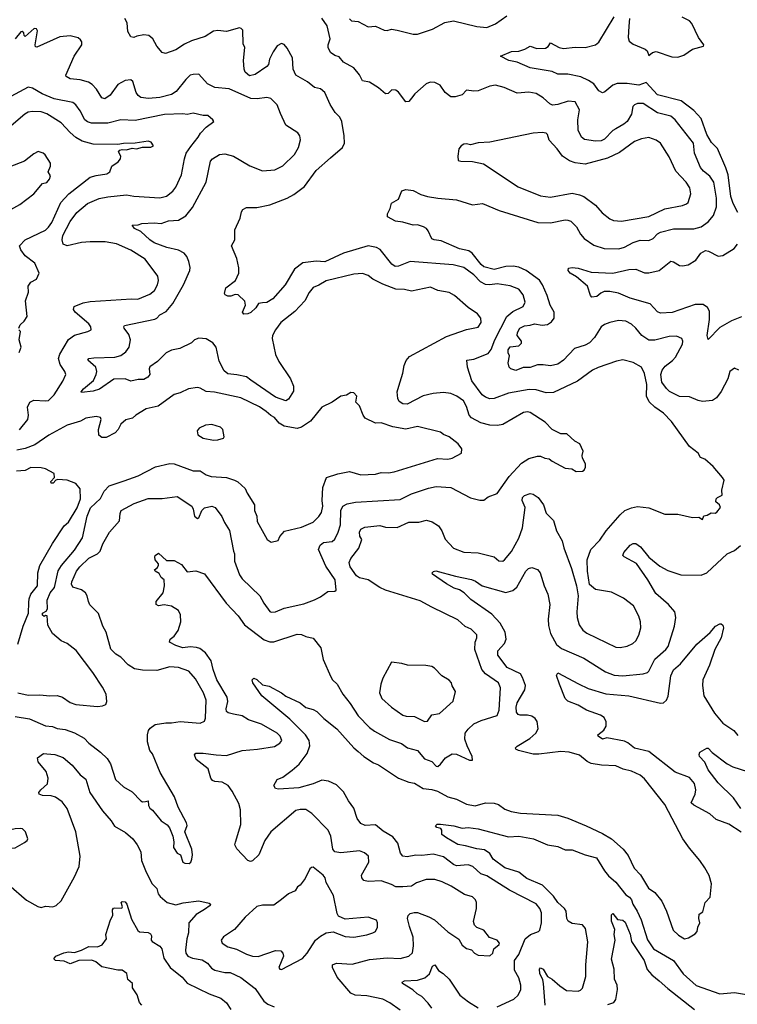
# Model space of a CAD drawing. Extents: x 1678759 to 1859541, y 384609 to 522867.
# Tile 202 of 256: x 1768157 to 1773115, y 450972 to 457778. Entities that reach past the tile are written whole.
import ezdxf

# ---------------------------------------------------------------- set-up
doc = ezdxf.new("R2010")
doc.units = 0

msp = doc.modelspace()

# ---------------------------------------------------------------- linework, layer by layer
at = {"layer": '0CON20XD'}
for points in [[(1770805, 451783.1), (1770755, 451782.9), (1770725, 451800.5), (1770655, 451824.6), (1770565, 451820), (1770535, 451828), (1770520.8, 451845), (1770518.9, 451865), (1770568.6, 451955), (1770566.7, 451995), (1770538.3, 452018.3), (1770505, 452032), (1770375, 452019.1), (1770334.2, 452025), (1770320.9, 452045), (1770306.9, 452135), (1770288.2, 452175), (1770175, 452290), (1770135, 452317.8), (1770095, 452319.1), (1770065, 452312.5), (1769891.1, 452165), (1769851.1, 452105), (1769809.2, 452005), (1769765, 451962.5), (1769751.2, 451958.8), (1769734.3, 451965), (1769657.3, 452047.3), (1769643.5, 452073.5), (1769648.1, 452091.9), (1769685.5, 452215), (1769681.5, 452315), (1769670.3, 452360.3), (1769626.1, 452446.1), (1769598.1, 452485), (1769555, 452507.9), (1769505, 452512.2), (1769489.8, 452519.8), (1769477.8, 452535), (1769458.3, 452598.3), (1769375.6, 452665), (1769365, 452696.7), (1769375, 452706.9), (1769425, 452708.5), (1769515, 452695.5), (1769585, 452692.7), (1769695, 452726.4), (1769800, 452735), (1769916.8, 452753.2), (1769955, 452776.2), (1769968, 452795), (1769955.8, 452825), (1769936, 452845), (1769827.2, 452907.2), (1769738, 452938), (1769694.7, 452964.7), (1769635, 452978.2), (1769596.8, 452986.8), (1769585.4, 452995.4), (1769584.1, 453015), (1769595.4, 453065), (1769590, 453095), (1769520, 453215), (1769493.2, 453285), (1769480, 453345), (1769441.5, 453401.5), (1769400.8, 453430.8), (1769378.6, 453438.6), (1769335, 453443.8), (1769285, 453435.6), (1769235, 453451.5), (1769192, 453475), (1769196.9, 453495), (1769225, 453517.5), (1769251.5, 453555), (1769271.1, 453615), (1769268.6, 453665), (1769253.1, 453693.1), (1769205, 453723.1), (1769155, 453732.2), (1769115, 453727.1), (1769100, 453735), (1769100, 453755), (1769147.5, 453815), (1769157.1, 453865), (1769155, 453906.7), (1769135, 453922.5), (1769120, 453950), (1769093.8, 453965), (1769087.5, 453975), (1769108.3, 453991.7), (1769116.1, 454006.1), (1769116, 454016), (1769093.3, 454045), (1769090, 454065), (1769092.5, 454075), (1769115, 454090), (1769170.5, 454040.5), (1769225, 454039.4), (1769275, 454011.2), (1769315, 453961.2), (1769375, 453968), (1769435, 453947.5), (1769583.1, 453745), (1769665.9, 453655.9), (1769709.2, 453595), (1769845, 453492.1), (1769885, 453476.7), (1769913.4, 453476.6), (1770075, 453530), (1770105, 453527.1), (1770134.2, 453514.2), (1770185, 453503.3), (1770238.8, 453435), (1770253.8, 453355), (1770307.1, 453235), (1770319.2, 453215), (1770350.8, 453185), (1770389.4, 453115), (1770440.4, 453050.4), (1770496.1, 452966.1), (1770575, 452885.7), (1770609.4, 452859.4), (1770711.9, 452801.9), (1770794.6, 452774.6), (1770836.2, 452745), (1770905, 452725.6), (1770955, 452667.5), (1771005, 452649.5), (1771035, 452618.1), (1771045, 452615.6), (1771065, 452631.1), (1771100, 452675), (1771145, 452702.2), (1771175, 452700.3), (1771265, 452658.5), (1771285, 452660), (1771284, 452685), (1771247.7, 452757.7), (1771232.2, 452805), (1771234.6, 452845.4), (1771255.4, 452874.6), (1771295, 452910), (1771345, 452934.5), (1771455, 452968), (1771469.1, 453005), (1771479.3, 453159.3), (1771464.4, 453195), (1771375, 453256.7), (1771350.9, 453285), (1771301.2, 453425), (1771303.5, 453475), (1771315.7, 453505), (1771316, 453525), (1771276.2, 453565), (1771235, 453584.3), (1771185, 453630), (1771005, 453716.5), (1770925, 453761.5), (1770685, 453835.2), (1770645, 453853.7), (1770565, 453905.3), (1770505, 453920), (1770485, 453933.1), (1770440.9, 453995), (1770433.1, 454025), (1770445, 454053.3), (1770501.4, 454125), (1770522, 454185), (1770508.3, 454208.3), (1770504, 454235), (1770513.8, 454255), (1770540.9, 454269.1), (1770645, 454281.8), (1770685, 454270.4), (1770765, 454268.5), (1770845, 454304.4), (1770915, 454304.5), (1770968.3, 454318.3), (1771007.8, 454307.8), (1771050, 454280), (1771074, 454245), (1771096.8, 454186.8), (1771153.6, 454123.6), (1771225, 454098.1), (1771325, 454091.5), (1771435, 454064), (1771468.3, 454038.3), (1771494.2, 454035.8), (1771507, 454043), (1771555, 454102), (1771606, 454194), (1771631.1, 454265), (1771650.6, 454405), (1771628.1, 454455), (1771630, 454475), (1771645, 454489.4), (1771685, 454503.5), (1771705, 454498.1), (1771739.2, 454475), (1771775.6, 454425), (1771795, 454366.7), (1771844.2, 454315), (1771865.6, 454245), (1771905.5, 454175), (1771916.2, 454126.2), (1771968.9, 453985), (1772004.5, 453864.5), (1772015.6, 453795), (1772007.3, 453685), (1772010, 453645), (1772022.2, 453595), (1772047.2, 453557.2), (1772076.2, 453536.2), (1772275, 453440.6), (1772305, 453437.5), (1772355, 453447.5), (1772393.8, 453465), (1772414, 453485), (1772435, 453522.5), (1772448.6, 453575), (1772447.5, 453615), (1772435.8, 453655), (1772397.5, 453725), (1772329.8, 453779.8), (1772245, 453821.4), (1772135, 453840), (1772094.3, 453874.3), (1772080.6, 453965), (1772078.9, 454045), (1772103.1, 454115), (1772165, 454179.4), (1772209.5, 454245), (1772305, 454355.6), (1772337.5, 454385), (1772385, 454404.4), (1772425, 454411.9), (1772503.2, 454403.2), (1772615, 454358.8), (1772705, 454358.8), (1772806.4, 454336.4), (1772849.5, 454339.5), (1772875, 454322.5), (1772885, 454347.5), (1772907, 454353), (1772935, 454370), (1772963, 454367), (1772975, 454373.8), (1772998.8, 454405), (1772992.5, 454425), (1772967.5, 454445), (1772968.8, 454465), (1772977.5, 454475), (1773010, 454490), (1773008.8, 454525), (1773023.9, 454593.9), (1773014.1, 454614.1), (1772949.5, 454689.5), (1772890.5, 454740.5), (1772862, 454752), (1772845, 454782.5), (1772785, 454826.7), (1772660.3, 455000.3), (1772605, 455057.5), (1772545, 455100), (1772507.3, 455137.3), (1772487.1, 455175), (1772489.1, 455255), (1772475, 455331.2), (1772453.8, 455375), (1772395, 455408.6), (1772325, 455426), (1772281.7, 455418.3), (1772155, 455374.2), (1772115.7, 455354.3), (1772011.4, 455278.6), (1771845, 455201.8), (1771795, 455197.5), (1771725, 455220), (1771678.3, 455221.7), (1771535, 455196.2), (1771435, 455158.7), (1771405, 455157.8), (1771375, 455167.5), (1771352.5, 455185), (1771282.1, 455282.1), (1771250, 455375), (1771247.5, 455425), (1771295, 455430.8), (1771395, 455469.6), (1771415, 455497.8), (1771440.4, 455565), (1771524, 455725), (1771565, 455760.7), (1771635.8, 455794.2), (1771648.8, 455825), (1771635, 455876), (1771605, 455915.5), (1771545, 455938.8), (1771455, 455952.9), (1771405.2, 455944.8), (1771375, 455947.3), (1771340.3, 455965), (1771294.6, 456015), (1771225.8, 456065), (1771153.1, 456083.1), (1770855.4, 456105.4), (1770775, 456072.9), (1770752.3, 456072.3), (1770727.3, 456087.3), (1770648.3, 456188.3), (1770622.4, 456202.4), (1770565, 456215.4), (1770395.3, 456164.7), (1770265, 456104.7), (1770205, 456107.9), (1770113.5, 456096.5), (1770055, 456054.3), (1769991.1, 455945), (1769905, 455848.1), (1769865, 455823.3), (1769835, 455821.4), (1769806.7, 455815), (1769787.5, 455785), (1769755, 455752.9), (1769734.1, 455744.1), (1769705, 455743.3), (1769697.5, 455755), (1769716.2, 455805), (1769713, 455833), (1769665.8, 455875.8), (1769645, 455878), (1769615, 455866.2), (1769596.1, 455866.1), (1769577.5, 455875), (1769572.5, 455885), (1769582, 455925), (1769648.6, 455975), (1769671.5, 456025), (1769671.7, 456061.7), (1769657.9, 456127.9), (1769620, 456215), (1769642.5, 456255), (1769643.3, 456325), (1769680, 456405), (1769689.7, 456450.3), (1769698.8, 456465), (1769725, 456478.6), (1769795, 456478.6), (1769885, 456498.1), (1770005.4, 456544.6), (1770051.1, 456568.9), (1770125.4, 456624.6), (1770204.7, 456735.3), (1770305, 456822.5), (1770388, 456895), (1770402, 456925), (1770400, 456975), (1770383.3, 457075), (1770368, 457105), (1770337, 457137), (1770302.1, 457192.1), (1770265.5, 457275.5), (1770235, 457299.2), (1770195, 457310), (1770145, 457347.1), (1770064, 457394), (1770045.6, 457435), (1770041.1, 457515), (1770005, 457582), (1769985, 457606.2), (1769965, 457613.8), (1769935, 457596.7), (1769908, 457555), (1769884, 457505), (1769875, 457467.5), (1769864, 457455), (1769785, 457398.9), (1769745, 457390), (1769715.6, 457415), (1769708.5, 457435), (1769703.3, 457495), (1769712.5, 457585), (1769701.2, 457611.2), (1769698.8, 457705), (1769687.8, 457717.8), (1769675, 457721.2), (1769586.4, 457696.4), (1769525, 457703.6), (1769495, 457698.9), (1769438.1, 457661.9), (1769345, 457630.6), (1769295, 457608.6), (1769235, 457568.6), (1769163.9, 457543.9), (1769141.3, 457551.3), (1769105, 457594.2), (1769076.1, 457646.1), (1769048.9, 457668.9), (1769015, 457671.9), (1768965.8, 457664.2), (1768945, 457654), (1768925, 457658.8), (1768903.8, 457695), (1768898.8, 457755), (1768883.3, 457785)], [(1772585, 456307.9), (1772675, 456332.2), (1772815, 456331.8), (1772865, 456346.4), (1772915, 456379.4), (1772951.5, 456425), (1772970.7, 456485), (1772971.6, 456545), (1772952.5, 456655), (1772925.7, 456695.7), (1772880.8, 456730.8), (1772860.9, 456755), (1772819.1, 456855), (1772813.5, 456925), (1772685, 457086.5), (1772655, 457111.8), (1772564.8, 457134.8), (1772465, 457198.5), (1772425, 457198.1), (1772405, 457190), (1772392.9, 457177.1), (1772384, 457125), (1772354.3, 457075), (1772330.8, 457055), (1772275, 457024.4), (1772255, 457011.9), (1772197.1, 456952.9), (1772175, 456941.3), (1772135, 456938.2), (1772059.5, 456949.5), (1772039.2, 456965), (1772016.2, 457015), (1772014.5, 457085), (1772024.3, 457155), (1771995, 457209.2), (1771945.6, 457215.6), (1771875, 457191.8), (1771837.3, 457187.3), (1771820, 457195), (1771775, 457236.7), (1771725, 457266.9), (1771675, 457275.6), (1771595, 457270), (1771505, 457310), (1771445, 457324), (1771405, 457318), (1771325, 457287.1), (1771295, 457284), (1771245, 457291.2), (1771215, 457259.2), (1771165, 457244.2), (1771135, 457244.2), (1771095.8, 457275), (1771061.4, 457325), (1771025, 457342.9), (1770994, 457346), (1770965, 457334.4), (1770887.5, 457265), (1770864.6, 457235.4), (1770845, 457212.5), (1770825, 457209.2), (1770775, 457276), (1770755, 457291.2), (1770727.7, 457292.3), (1770702.3, 457267.7), (1770685, 457266), (1770636.3, 457306.4), (1770575, 457345.7), (1770526.7, 457355), (1770505.5, 457395.5), (1770465.5, 457445.5), (1770394.6, 457484.6), (1770365, 457520), (1770335, 457530.8), (1770305, 457550.8), (1770289.4, 457585), (1770288.6, 457605), (1770301.1, 457645), (1770281.9, 457735), (1770245, 457788)], [(1770435, 457783.3), (1770449.5, 457769.5), (1770495, 457764.4), (1770565, 457729.2), (1770615, 457732.5), (1770675, 457704.2), (1770695, 457702.9), (1770725, 457712.9), (1770765, 457705.7), (1770875, 457677.5), (1770905, 457676.7), (1771008.5, 457711.5), (1771095, 457758.9), (1771155, 457770), (1771315, 457729.6), (1771385, 457724.4), (1771445, 457749.4), (1771524, 457805)], [(1772086.5, 457356.5), (1772035, 457383.2), (1771945, 457401.6), (1771875, 457402.3), (1771835, 457420.5), (1771685, 457445.8), (1771594.4, 457484.4), (1771537.5, 457495), (1771480, 457525), (1771555, 457556.7), (1771605, 457561.2), (1771646.9, 457573.1), (1771684.2, 457595.8), (1771729.2, 457579.2), (1771789.7, 457580.3), (1771808.3, 457591.7), (1771825, 457617.5), (1771884.6, 457584.6), (1771915, 457578.2), (1771995, 457586.8), (1772065, 457586), (1772135.6, 457604.4), (1772158.3, 457621.7), (1772263.4, 457796.6)], [(1772370.3, 457785), (1772366.5, 457733.5), (1772362.1, 457655), (1772368.9, 457628.9), (1772395, 457607.5), (1772478.2, 457575), (1772491.4, 457561.4), (1772505, 457530), (1772529.3, 457550.7), (1772555, 457557.4), (1772662.1, 457522.1), (1772705, 457518.4), (1772745, 457531.8), (1772805, 457573.5), (1772880.8, 457595), (1772883.1, 457605), (1772846.7, 457655), (1772801.7, 457751.7), (1772785, 457770), (1772735, 457795.8)], [(1769633.3, 454105), (1769640, 454085), (1769641.8, 454035), (1769675, 453940), (1769695, 453912.5), (1769816.9, 453795), (1769843.3, 453745), (1769885, 453685.8), (1769895, 453681.4), (1769925, 453684.4), (1769985, 453708.9), (1770119.4, 453740.6), (1770195, 453767.8), (1770235, 453787.5), (1770285, 453826), (1770335, 453826.7), (1770343.3, 453835), (1770337.1, 453905), (1770271.1, 454001.1), (1770221.9, 454115), (1770232.8, 454145), (1770255, 454163.9), (1770315, 454171.9), (1770334.1, 454185.9), (1770358, 454235), (1770373.5, 454285), (1770374.8, 454385.2), (1770390, 454415), (1770419.9, 454430.1), (1770476.2, 454443.8), (1770785, 454460.4), (1770865, 454500.4), (1770980.6, 454539.4), (1771035, 454550.8), (1771135, 454544.4), (1771272.6, 454472.6), (1771335.6, 454455.6), (1771365, 454456.7), (1771395, 454478.9), (1771455, 454502.5), (1771538.9, 454621.1), (1771625, 454711.9), (1771675, 454744.3), (1771735, 454760), (1771755, 454760), (1771785, 454745.8), (1771815, 454742.5), (1771835.8, 454725.8), (1771925, 454678.8), (1771972.3, 454672.3), (1772002.5, 454655), (1772045, 454657.5), (1772057.5, 454665), (1772067.5, 454685), (1772067, 454707), (1772046.4, 454746.4), (1772043.8, 454765), (1772050, 454795), (1772026.4, 454846.4), (1771993.9, 454863.9), (1771937.5, 454915), (1771895, 454916), (1771835, 454944.2), (1771788, 454995), (1771685, 455061.4), (1771665, 455067.1), (1771637, 455063), (1771495, 454980.6), (1771457.4, 454972.6), (1771404.7, 454974.7), (1771342.2, 454992.2), (1771278.6, 455025), (1771262.7, 455045), (1771244.2, 455104.2), (1771222.4, 455142.4), (1771178, 455175), (1771135, 455193.3), (1771085, 455201.1), (1771015, 455193.5), (1770945, 455176.7), (1770835, 455120.9), (1770805, 455123.3), (1770778.6, 455138.6), (1770768.6, 455158.6), (1770764.6, 455204.6), (1770776.1, 455245), (1770805.4, 455335), (1770813.6, 455386.4), (1770827.9, 455422.1), (1770850, 455450), (1771105, 455586.7), (1771245, 455635.8), (1771325, 455651.2), (1771346.2, 455685), (1771343.8, 455715), (1771320, 455745), (1771255, 455788.8), (1771161.7, 455871.7), (1771125, 455892), (1771045, 455905.8), (1770995, 455929.4), (1770865, 455900.6), (1770815, 455913.5), (1770755, 455914.5), (1770665, 455950), (1770598, 455985), (1770565, 456009.5), (1770525, 456022.2), (1770465, 456018.8), (1770275, 455972.8), (1770225, 455942.5), (1770185, 455926.9), (1770156.9, 455893.1), (1770126.5, 455835), (1770058.5, 455761.5), (1769962.2, 455685), (1769923.3, 455635), (1769904.5, 455595), (1769902.2, 455575), (1769924, 455464), (1769946.9, 455415), (1770028.6, 455295), (1770049.4, 455245), (1770049.7, 455210.3), (1770015, 455154), (1769995, 455142.9), (1769925, 455168.9), (1769753.3, 455285), (1769725, 455310), (1769657.5, 455322.5), (1769595, 455328.9), (1769570.2, 455350.2), (1769535, 455417.5), (1769514.6, 455514.6), (1769492.5, 455545), (1769445, 455571.9), (1769395, 455575.7), (1769365, 455565.7), (1769345, 455544.3), (1769263.3, 455505), (1769205, 455494.2), (1769169.2, 455475), (1769108.6, 455415), (1769055, 455377.5), (1769051.1, 455365), (1769055.5, 455324.5), (1769042.4, 455307.6), (1769015, 455290), (1768975, 455290), (1768925, 455279.2), (1768885.4, 455295.4), (1768806.9, 455293.1), (1768707.3, 455222.7), (1768665, 455210.4), (1768585, 455200), (1768582.5, 455205), (1768598, 455225), (1768667, 455283), (1768685.4, 455324.6), (1768689.1, 455345), (1768682.2, 455375), (1768628.8, 455425), (1768633.5, 455436.5), (1768668.9, 455441.1), (1768815, 455445.4), (1768855, 455456.2), (1768889.2, 455480.8), (1768913.8, 455515), (1768922.7, 455565), (1768910.8, 455600.9), (1768878.1, 455645), (1768875.8, 455655), (1768882, 455665), (1769091.3, 455708.7), (1769105.5, 455715), (1769125, 455737.3), (1769169.4, 455760.6), (1769214.8, 455815.2), (1769289.6, 455945), (1769331.5, 456045), (1769334.5, 456065.5), (1769326, 456106), (1769311.9, 456141.9), (1769292.9, 456165), (1769254.7, 456184.7), (1769173, 456203), (1769085, 456236.1), (1769056.5, 456255), (1768995, 456312.9), (1768951.2, 456335), (1768935, 456357.5), (1768975, 456358.6), (1769001.7, 456368.3), (1769085, 456374.6), (1769135, 456368.5), (1769185, 456386.2), (1769255, 456390.9), (1769305, 456422.2), (1769351.2, 456478.8), (1769445, 456653.8), (1769475, 456798.8), (1769488, 456815), (1769536.7, 456845), (1769575, 456850.6), (1769635, 456834.4), (1769747.5, 456767.5), (1769835, 456732.2), (1769920.6, 456739.4), (1769975, 456766.7), (1770056.5, 456845), (1770084.4, 456895), (1770097.5, 456947.5), (1770092.9, 456975), (1770079.2, 456995), (1769995, 457049.2), (1769958.5, 457128.5), (1769935, 457189.2), (1769892.2, 457232.2), (1769865, 457239.5), (1769798.3, 457231.7), (1769755, 457233.8), (1769605, 457300.5), (1769505, 457308.2), (1769455.3, 457335.3), (1769395, 457401.2), (1769355, 457400), (1769335, 457393.1), (1769304.4, 457365), (1769238.7, 457281.3), (1769205, 457260), (1769125, 457239.7), (1769046.6, 457233.4), (1768995, 457240.4), (1768975, 457252.9), (1768961.5, 457275), (1768939.5, 457349.5), (1768925, 457362), (1768885, 457356.9), (1768835, 457328.6), (1768782, 457255), (1768745, 457230), (1768725, 457237.5), (1768687.2, 457297.2), (1768658.7, 457328.7), (1768632, 457345), (1768575, 457361.5), (1768505, 457368.6), (1768478.8, 457385), (1768475.8, 457395), (1768533.3, 457525), (1768586.2, 457605), (1768586.7, 457625), (1768577.7, 457637.7), (1768561.7, 457651.7), (1768506, 457666), (1768435, 457660), (1768275, 457587.1), (1768265, 457591.2), (1768262.9, 457605), (1768280.7, 457700.7), (1768273.6, 457713.6), (1768256.2, 457716.2), (1768195, 457662.5), (1768188.3, 457668.3), (1768185, 457687.5), (1768175, 457696.7), (1768165, 457693.8), (1768125, 457644.4)], [(1768155, 454943.6), (1768213.9, 455015), (1768218.8, 455045), (1768211.6, 455098.4), (1768227.1, 455132.9), (1768255, 455147.3), (1768335, 455142.3), (1768355, 455146.4), (1768395, 455184.4), (1768455, 455278.6), (1768475.4, 455325.4), (1768469.5, 455345), (1768437.5, 455395), (1768424.6, 455435), (1768433.7, 455466.3), (1768493.1, 455566.9), (1768535, 455597.8), (1768628.3, 455621.7), (1768650, 455635), (1768648.6, 455655), (1768634.3, 455675), (1768540.5, 455755), (1768528.9, 455775), (1768533.3, 455795), (1768595, 455820.3), (1768645, 455830), (1768928.5, 455848.5), (1768972.5, 455845), (1769055, 455880), (1769088.1, 455905), (1769110, 455945), (1769115.8, 455975.8), (1769112.5, 456005), (1769025, 456122.2), (1768925, 456185.5), (1768825, 456229.5), (1768747, 456243), (1768645, 456242.9), (1768585, 456236.5), (1768485, 456213.6), (1768456.7, 456226.7), (1768449.5, 456255), (1768455.5, 456285), (1768505, 456383.3), (1768551.5, 456445), (1768625, 456507.9), (1768705, 456542.3), (1768765, 456553.8), (1768895, 456566), (1768945, 456557.3), (1769125, 456547.3), (1769172.2, 456557.8), (1769215, 456593.1), (1769235, 456619.2), (1769275.4, 456705), (1769295, 456816.7), (1769308.2, 456855), (1769338.3, 456901.7), (1769391.1, 456965), (1769406.2, 456993.8), (1769444.5, 457035.5), (1769497.5, 457075), (1769492.5, 457085), (1769457.5, 457115), (1769425.5, 457115.5), (1769355, 457130.8), (1769315, 457122.9), (1769285, 457126.9), (1769158.3, 457121.7), (1768955, 457081.1), (1768855, 457085.4), (1768765, 457063.3), (1768652.8, 457062.8), (1768625, 457071.8), (1768605.9, 457085.9), (1768575, 457147.1), (1768545, 457188.1), (1768525, 457204.5), (1768395, 457230.2), (1768312.9, 457265), (1768245, 457304.5), (1768215, 457311.5), (1768095, 457245.7)], [(1773119.6, 456445), (1773086.9, 456506.9), (1773070.3, 456555), (1773051.7, 456705), (1773035, 456754.4), (1772977.4, 456887.4), (1772938.1, 456928.1), (1772905.9, 456985), (1772864.6, 457095), (1772815, 457150.9), (1772727.1, 457217.1), (1772565, 457259.1), (1772485, 457344.5), (1772435, 457325.6), (1772355, 457337.7), (1772284.2, 457335.8), (1772254.5, 457325.5), (1772200.6, 457279.4), (1772185, 457273.1), (1772159.2, 457285), (1772123.7, 457333.7), (1772086.5, 457356.5)], [(1768150, 455645), (1768161.2, 455668.8), (1768187.1, 455692.9), (1768208.8, 455725), (1768196.7, 455835), (1768218.8, 455895), (1768216, 455935), (1768235, 455962.5), (1768273.8, 455985), (1768291.2, 456025), (1768260.8, 456095), (1768194.4, 456145), (1768165, 456186.2), (1768156, 456215), (1768195.7, 456255), (1768335, 456322.9), (1768355, 456342.7), (1768378.1, 456375), (1768442.3, 456515), (1768495.5, 456575), (1768645, 456688.2), (1768685, 456701.3), (1768758.2, 456711.8), (1768778.8, 456725), (1768792.5, 456765), (1768837.5, 456795), (1768853.6, 456816.4), (1768856.7, 456835), (1768840, 456865), (1768848.8, 456875), (1768865, 456880.6), (1768895, 456878.8), (1768935, 456890), (1768965, 456883.9), (1769005, 456897.5), (1769062.5, 456897.5), (1769082.5, 456905), (1769065, 456931.2), (1769045, 456938.6), (1768955, 456923.1), (1768875, 456922.3), (1768835, 456914.5), (1768665, 456917.5), (1768588.5, 456938.5), (1768545, 456963.1), (1768505, 456997.3), (1768444.4, 457065), (1768345, 457126.9), (1768305, 457140.9), (1768245, 457143.1), (1768215, 457137.5), (1768191.9, 457125), (1768098.6, 457045)], [(1772315, 456384.4), (1772505, 456417.7), (1772615, 456469.3), (1772736.2, 456493.8), (1772765, 456504.2), (1772775.5, 456514.5), (1772794.4, 456575), (1772786.7, 456615), (1772762.2, 456655), (1772690.6, 456730.6), (1772645, 456828.8), (1772584, 456925), (1772555, 456944.3), (1772505, 456962.5), (1772452.5, 456955), (1772405, 456935.5), (1772300.5, 456859.5), (1772218.8, 456821.2), (1772065, 456778.6), (1771995, 456787.5), (1771955, 456803.1), (1771907.5, 456835), (1771871.4, 456885), (1771816.2, 456945), (1771803.3, 456985), (1771793.9, 456993.9), (1771767.7, 456997.7), (1771705, 456992.5), (1771405, 456931.5), (1771325, 456926.9), (1771271.7, 456911.7), (1771245, 456918.8), (1771225, 456916.2), (1771206.7, 456905), (1771191.2, 456885), (1771183.3, 456835), (1771187.5, 456805), (1771205, 456798.8), (1771285, 456798.6), (1771361.1, 456781.1), (1771602.1, 456622.1), (1771755, 456561.2), (1771825, 456550), (1771975, 456579.6), (1772025, 456568.2), (1772055, 456554.5), (1772135.7, 456495), (1772182.1, 456442.1), (1772235, 456401.4), (1772260.3, 456390.3), (1772315, 456384.4)], [(1768095, 456466.7), (1768158.8, 456501.2), (1768255, 456573.3), (1768313.6, 456646.4), (1768345, 456653.3), (1768362, 456675), (1768368.8, 456698.8), (1768352.5, 456725), (1768370, 456765), (1768370, 456785), (1768333, 456843), (1768320, 456855), (1768285, 456867.5), (1768255, 456851.2), (1768190, 456800), (1768089.3, 456760.7)], [(1773125, 455355.8), (1773095, 455368), (1773064.6, 455345.4), (1773048.9, 455295), (1773005, 455208.1), (1772970.5, 455165), (1772943.8, 455145), (1772875, 455138.4), (1772845, 455144.7), (1772785, 455171.6), (1772715, 455172.2), (1772647.7, 455207.7), (1772625, 455227.5), (1772595, 455272.9), (1772587.4, 455325), (1772595.6, 455354.4), (1772616.1, 455383.9), (1772668.2, 455421.8), (1772688.4, 455445), (1772735.8, 455535.8), (1772740, 455555), (1772733.1, 455573.1), (1772695, 455590), (1772645, 455588.9), (1772545, 455562.4), (1772505, 455562.9), (1772455, 455593.8), (1772413.1, 455645), (1772385, 455673.1), (1772345, 455694.3), (1772295, 455698.1), (1772235, 455684.4), (1772198.3, 455671.7), (1772175.7, 455655), (1772129.6, 455580.4), (1772095, 455543.6), (1772065, 455528.2), (1771990.8, 455505), (1771915, 455424.4), (1771875, 455396.7), (1771825, 455384.4), (1771775, 455393.1), (1771735, 455391.5), (1771685, 455373.9), (1771636.7, 455373.3), (1771585, 455353.3), (1771550, 455365), (1771540, 455375), (1771532.5, 455405), (1771541.2, 455455), (1771531.2, 455475), (1771532, 455495), (1771545, 455516.2), (1771605, 455524), (1771625, 455542.5), (1771623.3, 455555), (1771593.8, 455595), (1771596, 455615), (1771612.5, 455645), (1771645, 455661.1), (1771685, 455665.4), (1771715, 455676.2), (1771766.8, 455666.8), (1771805, 455671.4), (1771830.7, 455689.3), (1771849.2, 455715), (1771850.8, 455755), (1771822.2, 455805), (1771801.4, 455871.4), (1771770.4, 455945), (1771748, 455978), (1771655.6, 456045), (1771605, 456066.2), (1771565.9, 456074.1), (1771515, 456070.9), (1771435, 456050), (1771365, 456069.3), (1771345, 456084.6), (1771283.2, 456163.2), (1771259.5, 456179.5), (1771195, 456194.3), (1771068.3, 456248.3), (1771020, 456255), (1771005, 456262.5), (1770978.3, 456318.3), (1770966.7, 456335), (1770947, 456347), (1770905, 456360), (1770875, 456358), (1770805, 456378.6), (1770752.5, 456385), (1770697.5, 456415), (1770698.8, 456435), (1770717.3, 456472.7), (1770725, 456510), (1770775, 456536.7), (1770797.5, 456595), (1770825, 456604.2), (1770875, 456597.1), (1770929.1, 456569.1), (1770975, 456556.5), (1771045, 456543.5), (1771175, 456531.5), (1771285, 456497.1), (1771355, 456507.5), (1771469.4, 456459.4), (1771737.5, 456375), (1771825, 456372.7), (1771925, 456394.4), (1771945, 456392.2), (1771965, 456384.2), (1772005, 456345.8), (1772031.4, 456295), (1772057.5, 456265), (1772125, 456218.9), (1772195.5, 456195.5), (1772295.9, 456194.1), (1772335, 456204.6), (1772395, 456237.1), (1772445, 456254.4), (1772505, 456251.1), (1772534, 456266), (1772563.3, 456296.7), (1772585, 456307.9)], [(1773145, 455723.3), (1773076, 455695), (1772995, 455650), (1772915, 455566.7), (1772906.7, 455595), (1772923.1, 455705), (1772923.2, 455763.2), (1772908.7, 455788.7), (1772879.3, 455809.3), (1772825, 455810), (1772665.3, 455754.7), (1772585, 455748.6), (1772565, 455757.5), (1772512.9, 455812.9), (1772375, 455853.2), (1772295, 455886.9), (1772235, 455897.9), (1772195, 455898.2), (1772172.1, 455887.9), (1772145, 455864.3), (1772110.7, 455860.7), (1772101.2, 455871.2), (1772080.8, 455935), (1772005, 456000), (1771960, 456025), (1771947.5, 456045), (1771950, 456060), (1771974.1, 456065.9), (1772015, 456059.1), (1772105, 456033.6), (1772255, 456025.6), (1772365, 456050.5), (1772414.2, 456054.2), (1772475, 456027.7), (1772505, 456027.2), (1772575, 456043.2), (1772655, 456109.2), (1772675, 456104.2), (1772715, 456078), (1772735.9, 456075.9), (1772775, 456083.6), (1772829.4, 456115), (1772864.4, 456165), (1772895, 456182.1), (1772917.3, 456177.3), (1772983, 456143), (1773015, 456146.8), (1773094.4, 456195), (1773116.5, 456225)], [(1768153.9, 455476.1), (1768167.5, 455515), (1768152.5, 455565), (1768161.7, 455621.7), (1768150, 455635)], [(1768145, 453124.4), (1768215, 453107.5), (1768295, 453110), (1768365, 453102.9), (1768415, 453107.1), (1768453.7, 453093.7), (1768505, 453058.9), (1768545, 453044.5), (1768695, 453030), (1768730, 453035), (1768752.5, 453045), (1768760, 453065), (1768754, 453115), (1768730, 453165), (1768663.1, 453265), (1768547.6, 453417.6), (1768485, 453466.5), (1768444.4, 453485), (1768382.9, 453535), (1768352.1, 453592.1), (1768347, 453657), (1768335, 453660), (1768325, 453652.5), (1768315, 453662.5), (1768314, 453675), (1768340, 453690), (1768348.8, 453705), (1768346.2, 453765), (1768367.8, 453815), (1768397, 453853), (1768422.8, 453967.2), (1768446.1, 454005), (1768535, 454111.2), (1768592, 454195), (1768624.1, 454345.9), (1768645.4, 454404.6), (1768715, 454468), (1768741.5, 454518.5), (1768774.6, 454555.4), (1768879.4, 454590.6), (1768975, 454625.4), (1769095, 454687.9), (1769195, 454710.4), (1769225, 454707.8), (1769355, 454658.5), (1769405, 454658.9), (1769445, 454631.4), (1769479.8, 454619.8), (1769585, 454612.9), (1769641.2, 454595), (1769663.8, 454583.8), (1769715, 454537.5), (1769728.2, 454505), (1769778.6, 454425), (1769780, 454385), (1769795.7, 454345), (1769798.7, 454308.7), (1769866.7, 454185), (1769895, 454166.7), (1769943, 454177), (1769953.9, 454206.1), (1769987.3, 454242.7), (1770105, 454269.2), (1770185.5, 454304.5), (1770225, 454344), (1770241.2, 454371.2), (1770252.5, 454415), (1770247.9, 454455), (1770251.8, 454545), (1770277.9, 454612.1), (1770355, 454638.5), (1770435, 454654.5), (1770515, 454630.9), (1770615, 454636.7), (1770655, 454647.8), (1770705, 454645.6), (1770745, 454651.4), (1771044.1, 454744.1), (1771115, 454740.8), (1771145, 454746.2), (1771209.3, 454780.7), (1771211.7, 454811.7), (1771185.5, 454845.5), (1771125, 454894.2), (1771085, 454910), (1771065, 454926.7), (1770905.6, 454965.6), (1770825, 454946.2), (1770735, 454963.1), (1770655, 454990), (1770615, 454988.8), (1770545, 455023.8), (1770530, 455045), (1770505, 455107.5), (1770480, 455135), (1770487.5, 455175), (1770465, 455197.5), (1770445, 455200), (1770415, 455182.5), (1770375, 455176), (1770315, 455132.9), (1770245, 455099.2), (1770166.5, 455003.5), (1770105, 454962.2), (1770075, 454952.2), (1769985, 454967.1), (1769949.4, 454989.4), (1769917.9, 455027.9), (1769891.1, 455041.1), (1769860.4, 455070.4), (1769815, 455100.9), (1769685, 455164.6), (1769503.9, 455203.9), (1769445, 455208.1), (1769405, 455231.4), (1769385, 455235.7), (1769323.2, 455226.8), (1769265, 455199.2), (1769225, 455185.8), (1769113.4, 455106.6), (1769031.9, 455088.1), (1768960, 455045), (1768936.2, 455023.8), (1768889.3, 455010.7), (1768855, 454982.5), (1768836.7, 454945), (1768817.7, 454922.3), (1768755, 454890), (1768725, 454890), (1768703.8, 454905), (1768700.8, 454945), (1768720, 455015), (1768715, 455027.5), (1768684.2, 455034.2), (1768615, 455022.2), (1768576.9, 455003.1), (1768485, 454974.5), (1768357.1, 454905), (1768262.1, 454837.9), (1768195, 454813.3), (1768137.8, 454802.2)], [(1769495, 454871.4), (1769525, 454874.3), (1769565, 454884), (1769570, 454895), (1769561.2, 454945), (1769545, 454961.2), (1769485, 454980), (1769440, 454975), (1769396.7, 454955), (1769384.2, 454935.8), (1769388.8, 454908.8), (1769424.4, 454884.4), (1769495, 454871.4)], [(1768145, 453460), (1768180, 453585), (1768216.8, 453675), (1768220.6, 453749.4), (1768221.4, 453775), (1768233.6, 453806.4), (1768279.4, 453865), (1768281.2, 453955), (1768295.4, 454005), (1768383.2, 454156.8), (1768465, 454280), (1768495, 454303.8), (1768555, 454404.3), (1768576.9, 454465), (1768575, 454534.2), (1768545, 454572), (1768485.6, 454595.6), (1768421.2, 454598.8), (1768405.8, 454594.2), (1768387.5, 454575), (1768375, 454573.8), (1768372.5, 454585), (1768397, 454613), (1768395, 454640), (1768335, 454674), (1768305, 454680), (1768235, 454681.9), (1768195, 454662), (1768135, 454657.5)], [(1768125, 452960.8), (1768223.8, 452945), (1768335, 452896.4), (1768382.5, 452892.5), (1768415, 452878.1), (1768472.1, 452872.1), (1768535, 452848.5), (1768602.2, 452812.2), (1768635, 452775.7), (1768715, 452715.7), (1768760.8, 452670.8), (1768784.4, 452635), (1768820, 452525), (1768875, 452474.3), (1768935, 452441.4), (1768995, 452377.5), (1769005, 452372.2), (1769025.5, 452374.5), (1769045, 452378.8), (1769046.7, 452345), (1769055, 452328), (1769074.2, 452314.2), (1769135, 452240), (1769175, 452211.2), (1769191.2, 452191.2), (1769214.4, 452134.4), (1769221.4, 452095), (1769218.8, 452055), (1769245, 452016.2), (1769268.8, 452005), (1769284, 451955), (1769297.3, 451947.3), (1769327.5, 451945), (1769338.8, 451955), (1769345.7, 451974.3), (1769352, 452005), (1769345.7, 452045), (1769298.8, 452165), (1769313, 452207), (1769310, 452225), (1769252, 452335), (1769225.8, 452405), (1769128, 452575), (1769075, 452702.5), (1769057.1, 452727.1), (1769039.4, 452785), (1769040.5, 452835), (1769047.8, 452865), (1769058.6, 452881.4), (1769093.6, 452906.4), (1769167.1, 452917.1), (1769205, 452916.5), (1769265, 452926.7), (1769404.2, 452915.8), (1769435, 452930), (1769441.4, 452948.6), (1769446.2, 453075), (1769426.2, 453125), (1769372.4, 453222.4), (1769325, 453274.4), (1769255, 453300), (1769195, 453305.4), (1769105, 453280), (1769005, 453280.8), (1768951.3, 453291.3), (1768907.4, 453317.4), (1768855, 453372), (1768822.1, 453392.1), (1768787.7, 453427.7), (1768754, 453545), (1768732, 453585), (1768702.3, 453672.3), (1768642.7, 453732.7), (1768631.2, 453755), (1768623.8, 453795), (1768611.2, 453815), (1768585, 453835.8), (1768525, 453856), (1768515.7, 453875), (1768517.4, 453892.6), (1768550, 453965), (1768572.3, 453995), (1768635, 454055.4), (1768693.4, 454086.6), (1768712.5, 454105), (1768731.2, 454155), (1768776.9, 454235), (1768845.5, 454314.5), (1768850, 454365), (1768859.2, 454385), (1768947.4, 454432.6), (1769045, 454468.2), (1769141.2, 454468.8), (1769245, 454482.5), (1769345.7, 454415.7), (1769356, 454395), (1769363.8, 454345), (1769385, 454330), (1769395.8, 454334.2), (1769416, 454385), (1769435, 454402.5), (1769485, 454414.2), (1769506.6, 454406.6), (1769553.9, 454343.9), (1769571.7, 454301.7), (1769607.6, 454247.6), (1769633.3, 454105)], [(1771455, 450953.5), (1771572, 451008), (1771601.4, 451035), (1771620, 451075), (1771620.5, 451105), (1771605.4, 451155), (1771575, 451208), (1771575.3, 451274.7), (1771605.9, 451315), (1771648.5, 451425), (1771685.3, 451454.7), (1771741.2, 451475), (1771751.9, 451485), (1771762.5, 451535), (1771761.3, 451605), (1771751.8, 451635), (1771725, 451665.5), (1771540.4, 451760.4), (1771385, 451859.6), (1771343.3, 451873.3), (1771287.8, 451925), (1771255, 451935.4), (1771175, 451930), (1771155, 451937.5), (1771125, 451960.5), (1771085, 451991.3), (1771015, 452008.7), (1770935, 451999.3), (1770895, 452001.8), (1770835, 451992.2), (1770805, 451995.8), (1770787.4, 452017.4), (1770770.7, 452085), (1770735, 452128.9), (1770669, 452169), (1770615, 452211.2), (1770545, 452208.1), (1770515, 452222), (1770489.5, 452255), (1770466.8, 452326.8), (1770428.3, 452378.3), (1770395, 452440.4), (1770345, 452487.9), (1770290, 452515), (1770245, 452520.8), (1770185, 452495.4), (1770085, 452468.9), (1769945, 452459.2), (1769923.9, 452463.9), (1769914, 452485), (1769935, 452526.7), (1769975, 452541.2), (1770039.3, 452590.7), (1770087.7, 452632.3), (1770144.1, 452705.9), (1770162.3, 452757.7), (1770157.5, 452795), (1770131.1, 452835), (1770023.2, 452943.2), (1769829.2, 453105), (1769766.7, 453195), (1769762.5, 453215), (1769773.6, 453226.4), (1769795, 453216.2), (1769835, 453180), (1769880, 453170), (1769966.2, 453125), (1769995, 453101.2), (1770093.8, 453055), (1770135, 453024.2), (1770185, 453009.5), (1770210.8, 452995), (1770257.5, 452947.5), (1770348.9, 452875), (1770464.7, 452744.7), (1770495, 452719.1), (1770535, 452683.6), (1770601.7, 452641.7), (1770636.7, 452626.7), (1770775, 452535.6), (1770845, 452507.3), (1770885, 452500), (1770945, 452462.9), (1771005, 452457.2), (1771044.7, 452444.7), (1771115, 452406.7), (1771175, 452390.6), (1771245, 452355.4), (1771305, 452343.6), (1771375, 452364.6), (1771435, 452362.2), (1771465, 452353.3), (1771510.2, 452320.2), (1771553.7, 452303.6), (1771616.7, 452293.3), (1771875, 452279.5), (1771945, 452258.9), (1772070, 452205), (1772185, 452152.1), (1772245.9, 452115.9), (1772327.1, 452045), (1772360.2, 452000.2), (1772402.2, 451912.2), (1772446.1, 451866.1), (1772501.4, 451775), (1772545.7, 451745), (1772594.2, 451685), (1772625.5, 451615.5), (1772671.2, 451485), (1772709.7, 451449.7), (1772750, 451425), (1772777.7, 451432.3), (1772825, 451460), (1772837.5, 451475), (1772842.5, 451505), (1772856.7, 451535), (1772850, 451565), (1772852.5, 451595), (1772878.3, 451611.7), (1772893.3, 451675), (1772927, 451713), (1772937.5, 451805), (1772921.7, 451861.7), (1772890, 451915), (1772855.8, 451965.8), (1772785, 452050), (1772738, 452115), (1772615, 452353.8), (1772475, 452530), (1772444, 452555), (1772385, 452583.8), (1772327.6, 452597.6), (1772275, 452620.9), (1772176, 452624), (1772105, 452635.2), (1772079, 452649), (1772025.7, 452695), (1771954.5, 452715.5), (1771895, 452719.6), (1771745, 452700.5), (1771705, 452700.8), (1771602.5, 452725), (1771584.2, 452734.2), (1771583.3, 452745), (1771593.3, 452755), (1771681.4, 452808.6), (1771724.3, 452845), (1771739.4, 452875), (1771733.3, 452926.7), (1771717.6, 452947.6), (1771695, 452963.3), (1771665, 452970.9), (1771615, 452969.6), (1771601.1, 452975), (1771590.4, 452990.4), (1771586.6, 453025), (1771593.4, 453055), (1771646.7, 453145), (1771651.8, 453175), (1771631.6, 453231.6), (1771616.5, 453255), (1771525, 453300.7), (1771461.8, 453385), (1771460.5, 453415), (1771507.9, 453465), (1771518.2, 453495), (1771511.4, 453545), (1771476.9, 453606.9), (1771418.3, 453668.3), (1771275, 453770.5), (1771227.1, 453817.1), (1771196.7, 453836.7), (1771158.8, 453848.8), (1771105, 453877.1), (1771010, 453945), (1771007.5, 453955), (1771016.1, 453963.9), (1771032.9, 453967.1), (1771168.9, 453931.1), (1771278.5, 453908.5), (1771306.8, 453896.8), (1771353.6, 453863.6), (1771515, 453818.2), (1771565, 453831.8), (1771592.7, 453855), (1771655, 453966), (1771673.3, 453985), (1771695, 453990), (1771735, 453976.2), (1771754.2, 453955), (1771780.6, 453865), (1771806.6, 453806.6), (1771819.5, 453735), (1771808.9, 453635), (1771810.2, 453590.2), (1771825.6, 453535), (1771865, 453458.6), (1771901.4, 453431.4), (1772055, 453363.3), (1772205, 453269.1), (1772265, 453247.9), (1772325, 453241.5), (1772465, 453256.5), (1772493.8, 453265), (1772504.3, 453275), (1772545, 453356.9), (1772622.2, 453425), (1772637.3, 453445), (1772680.4, 453585), (1772691.5, 453645), (1772682.9, 453685), (1772640, 453735), (1772551.9, 453811.9), (1772496.8, 453905), (1772417.9, 454017.9), (1772333.8, 454065), (1772324.3, 454075), (1772330.8, 454095), (1772375, 454145.8), (1772395, 454156), (1772415, 454156), (1772445.7, 454135), (1772505, 454062.2), (1772580.2, 454000.2), (1772635, 453970), (1772725, 453939.4), (1772865, 453938.6), (1772905, 453954.4), (1773046, 454085), (1773095, 454108.6), (1773136.6, 454143.4)], [(1773141.3, 452161.3), (1773057.1, 452217.1), (1772968.5, 452248.5), (1772925, 452288.5), (1772845, 452331.8), (1772815, 452347.5), (1772796.9, 452365), (1772824.5, 452425), (1772828.2, 452455), (1772818.8, 452498.8), (1772785, 452540.6), (1772685, 452576.4), (1772505, 452719.5), (1772405, 452742.2), (1772358.6, 452778.6), (1772335, 452789.5), (1772215, 452813.3), (1772185, 452803.8), (1772153.8, 452825), (1772151.2, 452835), (1772192.7, 452867.3), (1772210, 452895), (1772209.4, 452925), (1772195, 452954), (1772170.5, 452970.5), (1772074.1, 453004.1), (1772015, 453039.5), (1771945, 453066.2), (1771926.7, 453085), (1771886, 453185), (1771866, 453245), (1771875, 453263.3), (1772017.2, 453187.2), (1772085, 453155.4), (1772206.9, 453116.9), (1772365, 453102.9), (1772585, 453053.3), (1772605, 453055.7), (1772625, 453074), (1772638.5, 453101.5), (1772656.8, 453243.2), (1772675.5, 453284.5), (1772724, 453326), (1772835, 453461.2), (1772927.6, 453542.4), (1772964.3, 453585.7), (1772995, 453602.5), (1773005, 453602.5), (1773015, 453592.5), (1773020, 453575), (1773004.3, 453505), (1772960.6, 453425), (1772922.2, 453315), (1772876.2, 453213.8), (1772873.8, 453175), (1772884, 453104), (1772956.9, 452985), (1773015, 452915.7), (1773092.2, 452865), (1773118.9, 452828.9)], [(1770955, 452927.5), (1770975, 452928), (1771005, 452973.3), (1771058.7, 452981.3), (1771152.7, 453067.3), (1771168.8, 453135), (1771145, 453172.5), (1771141.2, 453195), (1771125, 453211.2), (1771072.7, 453242.7), (1771023.3, 453295), (1771005, 453306.2), (1770963.6, 453313.6), (1770836.4, 453316.4), (1770798.3, 453328.3), (1770725, 453337.5), (1770665.8, 453225), (1770652.5, 453185), (1770644, 453125), (1770660, 453085), (1770725, 453026), (1770805, 452970), (1770826.3, 452963.7), (1770885, 452961.5), (1770955, 452927.5)], [(1773139.4, 452325), (1773089.4, 452399.4), (1772982.6, 452502.6), (1772915, 452591.4), (1772890.6, 452645), (1772854, 452685), (1772851.2, 452698.8), (1772857.5, 452715), (1772905, 452742.5), (1772915, 452742.5), (1772941.2, 452711.2), (1773045, 452633.1), (1773083.9, 452613.9), (1773185, 452581.5)], [(1768082.3, 451797.7), (1768205, 451690.6), (1768283.3, 451646.7), (1768305, 451640.8), (1768335, 451650.8), (1768385, 451646.5), (1768408, 451655), (1768442.6, 451687.4), (1768536.5, 451853.5), (1768566.8, 451925), (1768574.7, 451995), (1768544.1, 452165), (1768484.6, 452325), (1768450.9, 452370.9), (1768405, 452404.4), (1768373.6, 452413.6), (1768315, 452415.8), (1768291.2, 452425), (1768290, 452435), (1768302, 452455), (1768348.6, 452495), (1768354, 452535), (1768340.3, 452580.3), (1768285, 452647.5), (1768280, 452675), (1768322.5, 452705), (1768344.1, 452704.1), (1768399.1, 452699.1), (1768457.3, 452677.3), (1768519.2, 452625), (1768575, 452558.8), (1768615, 452528), (1768641.5, 452435), (1768728.1, 452308.1), (1768789.1, 452239.1), (1768812.4, 452202.4), (1768888.8, 452158.8), (1768938, 452115), (1768968.6, 452075), (1768993.1, 452025), (1768997.8, 451965), (1769030, 451885), (1769073.1, 451805), (1769105, 451771.2), (1769114.5, 451734.5), (1769126.8, 451716.8), (1769175.5, 451675.5), (1769235, 451659.2), (1769286.8, 451673.2), (1769395, 451686.7), (1769465, 451671.2), (1769476, 451665), (1769473.3, 451655), (1769432.9, 451627.1), (1769377.3, 451592.7), (1769324.5, 451535), (1769322.9, 451465), (1769311.1, 451425), (1769302.9, 451345), (1769304.6, 451324.6), (1769318.6, 451305), (1769351.4, 451291.4), (1769418.8, 451278.8), (1769454.4, 451255), (1769481.4, 451221.4), (1769505, 451206.9), (1769575, 451191.5), (1769610.7, 451190.7), (1769685, 451157.8), (1769785, 451080.8), (1769843.4, 450993.4), (1769872.3, 450972.3), (1769915, 450954.6)], [(1771786.7, 450965), (1771775.5, 451114.5), (1771771.4, 451141.4), (1771751.1, 451185), (1771748, 451215), (1771755, 451223.8), (1771775, 451214), (1771802.9, 451162.9), (1771835, 451146), (1771888.3, 451098.3), (1771935, 451067.5), (1772015, 451061.4), (1772031.3, 451068.7), (1772045, 451084), (1772069.5, 451165), (1772069.2, 451245), (1772083.3, 451403.3), (1772066.7, 451495), (1772045, 451520), (1771975, 451530.8), (1771946.1, 451546.1), (1771936.7, 451565), (1771931.9, 451615), (1771921.9, 451635), (1771875, 451675.5), (1771845, 451718.8), (1771769.5, 451795), (1771660.5, 451840.5), (1771605, 451886), (1771508.1, 451915), (1771428.8, 451975), (1771405, 452014.4), (1771369.5, 452039.5), (1771315, 452045.4), (1771238, 452068), (1771185, 452076.5), (1771105, 452122.5), (1771074, 452145), (1771073.3, 452175), (1771066, 452186), (1771040, 452195), (1771030, 452205), (1771042, 452218), (1771065, 452218), (1771157.5, 452205), (1771215, 452189.2), (1771255, 452193.2), (1771325, 452185.7), (1771535, 452128.5), (1771605, 452134.2), (1771706.3, 452116.3), (1771805, 452073.1), (1771875, 452062.5), (1771925, 452038.6), (1771975, 452040.6), (1772065, 452004.5), (1772142, 451985), (1772198.2, 451895), (1772225, 451860.9), (1772275.7, 451815.7), (1772345, 451728.2), (1772371.3, 451711.3), (1772383.8, 451695), (1772392.9, 451662.9), (1772423.4, 451615), (1772450, 451555), (1772495, 451417.5), (1772535.6, 451355), (1772674.3, 451275), (1772741.3, 451181.3), (1772830.6, 451100.6), (1772994.5, 451044.5), (1773096.2, 451053.8), (1773205.8, 451035.8)], [(1768090.9, 452050.9), (1768125, 452053.1), (1768190.5, 452089.5), (1768207.5, 452105), (1768212.5, 452115), (1768197.5, 452165), (1768176.7, 452185), (1768165, 452188.1), (1768125, 452185.6), (1768034, 452165), (1768025.5, 452154.5), (1768025.4, 452135), (1768057.7, 452077.7), (1768090.9, 452050.9)], [(1769965, 451213.3), (1770111.1, 451288.9), (1770142.9, 451325), (1770201.5, 451415), (1770235, 451443.5), (1770275, 451466.5), (1770323.2, 451473.2), (1770405, 451441.4), (1770465, 451435.8), (1770555, 451450.8), (1770596.7, 451465), (1770616.2, 451475), (1770630, 451505), (1770630, 451535), (1770623, 451553), (1770565, 451574.2), (1770405, 451560), (1770360.5, 451580.5), (1770349.7, 451599.7), (1770325, 451723.3), (1770274.6, 451814.6), (1770266.9, 451846.9), (1770254.2, 451865), (1770185, 451918.8), (1770172.3, 451917.7), (1770161.7, 451908.3), (1770129.7, 451840.3), (1770094.2, 451795.8), (1770076.1, 451783.9), (1770061.2, 451755), (1770015, 451735.7), (1769965, 451695.7), (1769912.3, 451657.7), (1769835, 451658), (1769795, 451648.8), (1769715, 451574), (1769642.1, 451487.9), (1769565, 451438), (1769550, 451415), (1769556.2, 451395), (1769595, 451370), (1769655, 451352.7), (1769725, 451317.3), (1769764.6, 451304.6), (1769805, 451301.6), (1769925, 451343.5), (1769961.2, 451341.2), (1769976.2, 451325), (1769980, 451305), (1769947.5, 451225), (1769953.8, 451213.8), (1769965, 451213.3)], [(1770785, 450930.8), (1770715, 450982), (1770665, 451008.1), (1770555, 451030.8), (1770475, 451034.3), (1770445, 451048), (1770350.1, 451160.1), (1770318.2, 451225), (1770317.5, 451245), (1770345, 451255.5), (1770455, 451248.2), (1770575, 451280.8), (1770695, 451293.1), (1770785, 451287.3), (1770845, 451304.4), (1770871.8, 451328.2), (1770878.9, 451375), (1770875.3, 451435), (1770849.7, 451510.3), (1770835.6, 451565), (1770840.6, 451585), (1770855, 451598.9), (1770883.1, 451606.9), (1770905, 451605.4), (1770985, 451575.4), (1771022.9, 451555), (1771115, 451472.9), (1771191.4, 451421.4), (1771215, 451380), (1771245, 451357.5), (1771278.3, 451348.3), (1771300, 451325), (1771325, 451312.5), (1771405, 451306.7), (1771426.2, 451325), (1771434.2, 451355.8), (1771470, 451385), (1771473.3, 451395), (1771455.9, 451415.9), (1771403.6, 451433.6), (1771365, 451483.3), (1771315, 451502.5), (1771298.8, 451518.8), (1771293.1, 451545), (1771312.5, 451635), (1771313.5, 451675), (1771305.6, 451695), (1771285, 451713.5), (1771229.6, 451729.6), (1771137.2, 451787.2), (1771075, 451818.5), (1771025, 451835.5), (1770965, 451834.4), (1770899.6, 451810.4), (1770865, 451789.4), (1770805, 451783.1)], [(1769002, 450965), (1768984.2, 450985), (1768967.7, 451037.7), (1768936, 451085), (1768936.7, 451115), (1768904.1, 451144.1), (1768896.2, 451185), (1768865, 451208.5), (1768835, 451206.9), (1768725, 451231.4), (1768682, 451265), (1768655, 451277.3), (1768565, 451273.8), (1768505, 451251.9), (1768465, 451269.2), (1768404.3, 451274.3), (1768393.3, 451285), (1768406.7, 451305), (1768462, 451328), (1768495, 451334.3), (1768535, 451330.8), (1768585, 451346.5), (1768635, 451371.1), (1768695, 451370), (1768727.9, 451382.1), (1768755.8, 451425), (1768753.1, 451455), (1768784.5, 451555), (1768800.9, 451585), (1768797.5, 451625), (1768804.4, 451635.6), (1768815, 451638.6), (1768863.8, 451636.2), (1768868, 451645), (1768857.5, 451675), (1768865, 451682.5), (1768885, 451680), (1768898, 451665), (1768929.9, 451559.9), (1768972.8, 451482.8), (1768985, 451472.2), (1769045, 451468.5), (1769059.6, 451459.6), (1769066.7, 451445), (1769065.7, 451415), (1769072.5, 451405), (1769125, 451372.9), (1769139.6, 451355), (1769151.8, 451291.8), (1769196.4, 451226.4), (1769279.5, 451159.5), (1769315, 451118.6), (1769465, 451044.7), (1769547.3, 451015), (1769585, 450980.9), (1769615.4, 450935)], [(1772220, 450970), (1772263.3, 450985), (1772276, 451005), (1772287.1, 451075), (1772284.5, 451104.5), (1772266.9, 451145), (1772264.6, 451215), (1772246.8, 451283.2), (1772272.2, 451415), (1772265.6, 451455), (1772268.1, 451488.1), (1772245, 451547.5), (1772245, 451590), (1772255, 451600), (1772288.3, 451558.3), (1772325, 451553.5), (1772339.5, 451539.5), (1772375, 451455.7), (1772384.7, 451405), (1772471.6, 451275), (1772492.6, 451212.6), (1772525, 451175.6), (1772576.4, 451135), (1772635, 451080.7), (1772819.2, 450935)], [(1771005, 450944.4), (1770979.5, 450979.5), (1770935, 451025.5), (1770902.5, 451045), (1770872.8, 451072.8), (1770802, 451115), (1770798.8, 451125), (1770816.4, 451133.6), (1770905, 451137.7), (1770955.3, 451154.7), (1770988.2, 451181.8), (1771010, 451235), (1771025, 451243.8), (1771050, 451205), (1771082.9, 451185), (1771125, 451145.8), (1771197.1, 451035), (1771257.8, 450987.8), (1771325, 450946.7)]]:
    msp.add_lwpolyline(points, dxfattribs=at)

doc.saveas('drawing.dxf')
